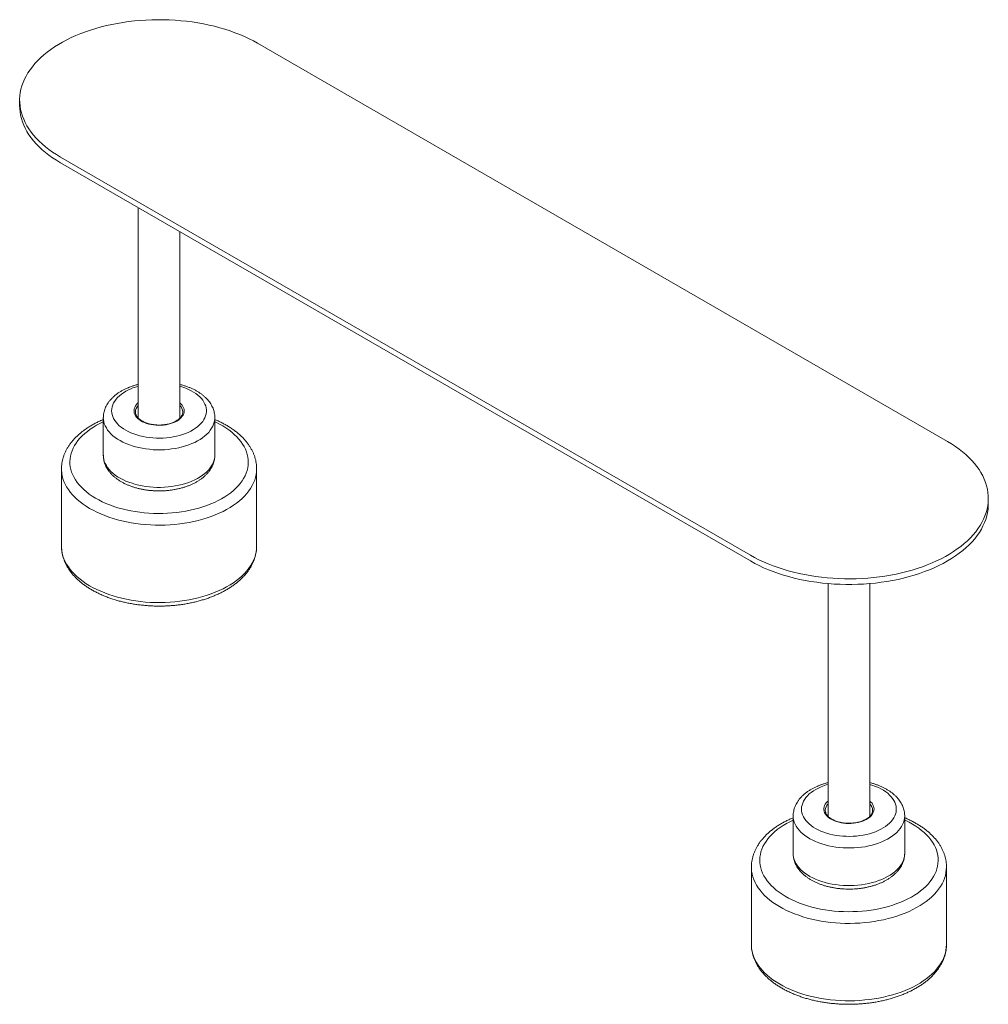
# Model space of a CAD drawing. Header units: millimetres. Extents: x 212 to 4870, y -1159 to 1622.
# Tile 10 of 21: x 2902 to 3013, y 548 to 661. Entities that reach past the tile are written whole.
import ezdxf

# ---------------------------------------------------------------- set-up
doc = ezdxf.new("R2010")
doc.units = ezdxf.units.MM
doc.layers.get('0').update_dxf_attribs({"lineweight": 9})

msp = doc.modelspace()

# ---------------------------------------------------------------- linework, layer by layer
at = {"color": 7, "linetype": 'Continuous', "lineweight": 9}
for p, q in [((3008.34, 612.75), (2929.15, 658.47)), ((2901.83, 651.94), (2901.83, 651.29)), ((2906.52, 645.41), (2985.72, 599.69)), ((2985.72, 599.03), (2906.52, 644.75)), ((2915.43, 639.61), (2915.43, 615.45)), ((2920.23, 615.44), (2920.23, 636.84)), ((2915.11, 616.14), (2915.11, 616.12)), ((2920.55, 616.13), (2920.55, 616.14)), ((2911.43, 615.49), (2911.43, 611.18)), ((2924.23, 611.18), (2924.23, 615.49)), ((2906.63, 609.61), (2906.63, 600.72)), ((2929.03, 609.62), (2929.03, 609.61)), ((2929.03, 600.72), (2929.03, 609.61)), ((3013.03, 605.57), (3013.03, 606.22)), ((2994.63, 596.43), (2994.63, 569.73)), ((2999.43, 569.73), (2999.43, 596.43)), ((2990.63, 569.77), (2990.63, 565.46)), ((2994.31, 570.42), (2994.31, 570.4)), ((2999.75, 570.41), (2999.75, 570.42)), ((3003.43, 565.46), (3003.43, 569.77)), ((2985.83, 563.89), (2985.83, 555.01)), ((3008.23, 563.9), (3008.23, 563.89)), ((3008.23, 555.01), (3008.23, 563.89))]:
    msp.add_line(p, q, dxfattribs=at)
at = {"color": 7, "linetype": 'Continuous', "lineweight": 9, "flags": 128}
for points in [[(2929.15, 658.47), (2928.66, 658.74), (2928.16, 658.99), (2927.64, 659.24), (2927.1, 659.47), (2926.55, 659.68), (2925.98, 659.89), (2925.39, 660.08), (2924.8, 660.25), (2924.19, 660.42), (2923.57, 660.56), (2922.94, 660.69), (2922.3, 660.81), (2921.65, 660.91), (2921, 660.99), (2920.34, 661.06), (2919.67, 661.11), (2919.01, 661.15), (2918.34, 661.17), (2917.67, 661.17), (2917, 661.16), (2916.33, 661.13), (2915.66, 661.09), (2915, 661.03), (2914.34, 660.95), (2913.69, 660.86), (2913.05, 660.75), (2912.41, 660.63), (2911.79, 660.49), (2911.17, 660.34), (2910.57, 660.17), (2909.98, 659.99), (2909.4, 659.79), (2908.84, 659.58), (2908.29, 659.35), (2907.76, 659.12), (2907.25, 658.87), (2906.76, 658.6), (2906.29, 658.33), (2905.83, 658.05), (2905.4, 657.75), (2904.99, 657.45), (2904.6, 657.13), (2904.24, 656.81), (2903.89, 656.47), (2903.58, 656.13), (2903.29, 655.78), (2903.02, 655.43), (2902.78, 655.07), (2902.57, 654.7), (2902.38, 654.33), (2902.22, 653.95), (2902.09, 653.57), (2901.98, 653.19), (2901.9, 652.81), (2901.86, 652.42), (2901.83, 652.04), (2901.84, 651.65), (2901.88, 651.26), (2901.94, 650.88), (2902.03, 650.49), (2902.15, 650.11), (2902.3, 649.74), (2902.47, 649.36), (2902.67, 648.99), (2902.9, 648.63), (2903.15, 648.27), (2903.43, 647.92), (2903.73, 647.57), (2904.06, 647.24), (2904.42, 646.91), (2904.79, 646.59), (2905.19, 646.28), (2905.61, 645.98), (2906.06, 645.69), (2906.52, 645.41)], [(2906.52, 644.75), (2906.06, 645.03), (2905.61, 645.32), (2905.19, 645.62), (2904.79, 645.93), (2904.42, 646.25), (2904.06, 646.58), (2903.73, 646.92), (2903.43, 647.27), (2903.15, 647.62), (2902.9, 647.97), (2902.67, 648.34), (2902.47, 648.71), (2902.3, 649.08), (2902.15, 649.46), (2902.03, 649.84), (2901.94, 650.22), (2901.88, 650.61), (2901.84, 650.99), (2901.83, 651.29)], [(2985.72, 599.69), (2986.2, 599.42), (2986.7, 599.16), (2987.22, 598.92), (2987.76, 598.69), (2988.32, 598.47), (2988.89, 598.27), (2989.47, 598.08), (2990.07, 597.9), (2990.68, 597.74), (2991.3, 597.6), (2991.93, 597.47), (2992.57, 597.35), (2993.21, 597.25), (2993.87, 597.17), (2994.53, 597.1), (2995.19, 597.04), (2995.86, 597.01), (2996.53, 596.99), (2997.2, 596.98), (2997.87, 597), (2998.54, 597.02), (2999.2, 597.07), (2999.86, 597.13), (3000.52, 597.21), (3001.17, 597.3), (3001.81, 597.41), (3002.45, 597.53), (3003.08, 597.67), (3003.69, 597.82), (3004.29, 597.99), (3004.88, 598.17), (3005.46, 598.37), (3006.02, 598.58), (3006.57, 598.8), (3007.1, 599.04), (3007.61, 599.29), (3008.1, 599.55), (3008.58, 599.83), (3009.03, 600.11), (3009.46, 600.41), (3009.87, 600.71), (3010.26, 601.03), (3010.63, 601.35), (3010.97, 601.69), (3011.29, 602.03), (3011.58, 602.37), (3011.84, 602.73), (3012.08, 603.09), (3012.3, 603.46), (3012.48, 603.83), (3012.64, 604.2), (3012.78, 604.58), (3012.88, 604.97), (3012.96, 605.35), (3013.01, 605.74), (3013.03, 606.12), (3013.02, 606.51), (3012.99, 606.9), (3012.92, 607.28), (3012.83, 607.66), (3012.71, 608.05), (3012.57, 608.42), (3012.39, 608.8), (3012.19, 609.17), (3011.97, 609.53), (3011.71, 609.89), (3011.43, 610.24), (3011.13, 610.58), (3010.8, 610.92), (3010.45, 611.25), (3010.07, 611.57), (3009.67, 611.88), (3009.25, 612.18), (3008.81, 612.47), (3008.34, 612.75)], [(3013.03, 605.57), (3013.03, 605.37), (3013, 604.98), (3012.94, 604.59), (3012.85, 604.2), (3012.74, 603.81), (3012.6, 603.43), (3012.42, 603.05), (3012.23, 602.67), (3012, 602.3), (3011.75, 601.94), (3011.47, 601.58), (3011.16, 601.23), (3010.83, 600.89), (3010.47, 600.56), (3010.09, 600.23), (3009.69, 599.92), (3009.26, 599.61), (3008.81, 599.32), (3008.34, 599.03)], [(3008.34, 599.03), (3007.85, 598.76), (3007.34, 598.5), (3006.81, 598.26), (3006.27, 598.03), (3005.71, 597.81), (3005.13, 597.6), (3004.53, 597.41), (3003.93, 597.23), (3003.31, 597.07), (3002.68, 596.92), (3002.04, 596.79), (3001.39, 596.68), (3000.73, 596.58), (3000.07, 596.5), (2999.4, 596.43), (2998.72, 596.38), (2998.05, 596.35), (2997.37, 596.33), (2996.69, 596.33), (2996.01, 596.35), (2995.33, 596.38), (2994.66, 596.43), (2993.99, 596.5), (2993.33, 596.58), (2992.67, 596.68), (2992.02, 596.79), (2991.38, 596.92), (2990.75, 597.07), (2990.13, 597.23), (2989.52, 597.41), (2988.93, 597.6), (2988.35, 597.81), (2987.79, 598.03), (2987.24, 598.26), (2986.72, 598.5), (2986.21, 598.76), (2985.72, 599.03)]]:
    msp.add_lwpolyline(points, dxfattribs=at)
at = {"color": 252, "linetype": 'Continuous', "lineweight": 9, "flags": 128}
for points in [[(2914.63, 618.81), (2914.32, 618.67), (2914.03, 618.52), (2913.76, 618.35), (2913.51, 618.18), (2913.28, 617.99), (2913.08, 617.8), (2912.9, 617.6), (2912.75, 617.39), (2912.62, 617.17), (2912.52, 616.95), (2912.45, 616.73), (2912.41, 616.51), (2912.39, 616.28), (2912.41, 616.05), (2912.45, 615.83), (2912.52, 615.6), (2912.62, 615.39), (2912.74, 615.17), (2912.89, 614.96), (2913.07, 614.76), (2913.27, 614.56), (2913.49, 614.38), (2913.74, 614.2), (2914.01, 614.04), (2914.3, 613.88), (2914.61, 613.74), (2914.93, 613.61), (2915.27, 613.5), (2915.63, 613.4), (2915.99, 613.32), (2916.36, 613.25), (2916.75, 613.19), (2917.13, 613.16), (2917.53, 613.14), (2917.92, 613.13), (2918.31, 613.14), (2918.7, 613.17), (2919.09, 613.22), (2919.46, 613.28), (2919.83, 613.35), (2920.19, 613.44), (2920.54, 613.55), (2920.87, 613.67), (2921.19, 613.8), (2921.49, 613.95), (2921.77, 614.11), (2922.03, 614.28), (2922.27, 614.46), (2922.49, 614.65), (2922.68, 614.84), (2922.84, 615.05), (2922.98, 615.26), (2923.1, 615.48), (2923.18, 615.7), (2923.24, 615.92), (2923.27, 616.15), (2923.27, 616.38), (2923.24, 616.6), (2923.19, 616.83), (2923.1, 617.05), (2922.99, 617.27), (2922.86, 617.48), (2922.69, 617.69), (2922.5, 617.88), (2922.29, 618.07), (2922.05, 618.25), (2921.79, 618.43), (2921.51, 618.58), (2921.21, 618.73), (2920.9, 618.87), (2920.57, 618.99), (2920.23, 619.09)], [(2920.23, 617.19), (2920.35, 617.08), (2920.48, 616.93), (2920.58, 616.77), (2920.65, 616.61), (2920.7, 616.45), (2920.71, 616.28), (2920.7, 616.12), (2920.66, 615.95), (2920.59, 615.79), (2920.49, 615.64), (2920.37, 615.49), (2920.22, 615.34), (2920.05, 615.21), (2919.86, 615.09), (2919.64, 614.98), (2919.41, 614.88), (2919.16, 614.8), (2918.9, 614.73), (2918.63, 614.67), (2918.35, 614.64), (2918.07, 614.61), (2917.78, 614.61), (2917.49, 614.62), (2917.21, 614.65), (2916.93, 614.69), (2916.66, 614.75), (2916.41, 614.83), (2916.17, 614.92), (2915.94, 615.02), (2915.73, 615.13), (2915.55, 615.26), (2915.39, 615.4), (2915.25, 615.54), (2915.13, 615.69), (2915.05, 615.85), (2914.99, 616.01), (2914.96, 616.18), (2914.96, 616.34), (2914.98, 616.51), (2915.04, 616.67), (2915.12, 616.83), (2915.23, 616.98), (2915.37, 617.13), (2915.43, 617.19)], [(2911.43, 615.01), (2911.05, 614.82), (2910.66, 614.61), (2910.29, 614.39), (2909.94, 614.16), (2909.61, 613.91), (2909.3, 613.66), (2909.01, 613.4), (2908.75, 613.13), (2908.52, 612.85), (2908.31, 612.56), (2908.13, 612.27), (2907.97, 611.98), (2907.84, 611.68), (2907.74, 611.37), (2907.66, 611.07), (2907.61, 610.76), (2907.59, 610.45), (2907.6, 610.14), (2907.64, 609.83), (2907.71, 609.52), (2907.8, 609.22), (2907.92, 608.92), (2908.07, 608.62), (2908.24, 608.33), (2908.44, 608.04), (2908.67, 607.76), (2908.92, 607.49), (2909.19, 607.22), (2909.49, 606.96), (2909.81, 606.72), (2910.16, 606.48), (2910.52, 606.25), (2910.91, 606.04), (2911.31, 605.83), (2911.74, 605.64), (2912.18, 605.47), (2912.63, 605.3), (2913.1, 605.15), (2913.58, 605.02), (2914.07, 604.89), (2914.58, 604.79), (2915.09, 604.7), (2915.61, 604.62), (2916.14, 604.56), (2916.67, 604.52), (2917.2, 604.49), (2917.74, 604.48), (2918.27, 604.49), (2918.81, 604.51), (2919.34, 604.55), (2919.87, 604.6), (2920.39, 604.67), (2920.91, 604.75), (2921.41, 604.85), (2921.91, 604.97), (2922.4, 605.1), (2922.87, 605.25), (2923.33, 605.4), (2923.77, 605.58), (2924.2, 605.76), (2924.61, 605.96), (2925.01, 606.17), (2925.38, 606.4), (2925.73, 606.63), (2926.06, 606.87), (2926.37, 607.13), (2926.65, 607.39), (2926.91, 607.66), (2927.15, 607.94), (2927.36, 608.22), (2927.54, 608.51), (2927.7, 608.81), (2927.83, 609.11), (2927.93, 609.41), (2928.01, 609.72), (2928.05, 610.03), (2928.07, 610.34), (2928.06, 610.65), (2928.03, 610.95), (2927.96, 611.26), (2927.87, 611.57), (2927.75, 611.87), (2927.6, 612.17), (2927.43, 612.46), (2927.23, 612.75), (2927, 613.03), (2926.75, 613.3), (2926.47, 613.57), (2926.17, 613.82), (2925.85, 614.07), (2925.51, 614.31), (2925.14, 614.53), (2924.76, 614.75), (2924.35, 614.95), (2924.23, 615.01)], [(2924.23, 615.48), (2924.23, 615.47), (2924.22, 615.22), (2924.17, 614.97), (2924.1, 614.73), (2924, 614.49), (2923.87, 614.26), (2923.71, 614.03), (2923.53, 613.8), (2923.32, 613.59), (2923.09, 613.38), (2922.83, 613.18), (2922.56, 612.99), (2922.26, 612.82), (2921.94, 612.65), (2921.6, 612.5), (2921.25, 612.36), (2920.88, 612.24), (2920.49, 612.13), (2920.1, 612.03), (2919.7, 611.95), (2919.28, 611.89), (2918.86, 611.84), (2918.44, 611.81), (2918.01, 611.79), (2917.58, 611.8), (2917.16, 611.81), (2916.73, 611.85), (2916.31, 611.9), (2915.9, 611.97), (2915.5, 612.05), (2915.11, 612.15), (2914.73, 612.26), (2914.36, 612.39), (2914.01, 612.53), (2913.67, 612.68), (2913.36, 612.85), (2913.06, 613.03), (2912.79, 613.21), (2912.54, 613.41), (2912.31, 613.62), (2912.11, 613.84), (2911.93, 614.06), (2911.78, 614.3), (2911.65, 614.53), (2911.55, 614.77), (2911.49, 615.02), (2911.45, 615.26), (2911.43, 615.49)], [(2911.43, 611.18), (2911.45, 610.95), (2911.49, 610.71), (2911.55, 610.46), (2911.65, 610.22), (2911.78, 609.98), (2911.93, 609.75), (2912.11, 609.53), (2912.31, 609.31), (2912.54, 609.1), (2912.79, 608.9), (2913.06, 608.71), (2913.36, 608.54), (2913.67, 608.37), (2914.01, 608.21), (2914.36, 608.07), (2914.73, 607.95), (2915.11, 607.83), (2915.5, 607.74), (2915.9, 607.65), (2916.31, 607.59), (2916.73, 607.54), (2917.16, 607.5), (2917.58, 607.48), (2918.01, 607.48), (2918.44, 607.5), (2918.86, 607.53), (2919.28, 607.58), (2919.7, 607.64), (2920.1, 607.72), (2920.49, 607.82), (2920.88, 607.93), (2921.25, 608.05), (2921.6, 608.19), (2921.94, 608.34), (2922.26, 608.51), (2922.56, 608.68), (2922.83, 608.87), (2923.09, 609.07), (2923.32, 609.28), (2923.53, 609.49), (2923.71, 609.71), (2923.87, 609.94), (2924, 610.18), (2924.1, 610.42), (2924.17, 610.66), (2924.22, 610.91), (2924.23, 611.16), (2924.23, 611.18)], [(2929.03, 609.61), (2929.03, 609.6), (2929.02, 609.28), (2928.98, 608.95), (2928.9, 608.63), (2928.81, 608.31), (2928.68, 607.99), (2928.52, 607.68), (2928.34, 607.37), (2928.14, 607.07), (2927.9, 606.78), (2927.64, 606.49), (2927.36, 606.21), (2927.05, 605.94), (2926.72, 605.67), (2926.36, 605.42), (2925.99, 605.18), (2925.59, 604.95), (2925.18, 604.73), (2924.74, 604.52), (2924.29, 604.33), (2923.82, 604.15), (2923.34, 603.98), (2922.84, 603.83), (2922.33, 603.69), (2921.81, 603.57), (2921.28, 603.46), (2920.74, 603.37), (2920.2, 603.29), (2919.64, 603.23), (2919.09, 603.18), (2918.52, 603.16), (2917.96, 603.14), (2917.4, 603.15), (2916.84, 603.17), (2916.28, 603.21), (2915.72, 603.26), (2915.17, 603.33), (2914.63, 603.41), (2914.09, 603.51), (2913.57, 603.63), (2913.05, 603.76), (2912.55, 603.91), (2912.06, 604.07), (2911.59, 604.24), (2911.13, 604.43), (2910.68, 604.63), (2910.26, 604.85), (2909.86, 605.07), (2909.47, 605.31), (2909.11, 605.56), (2908.77, 605.81), (2908.45, 606.08), (2908.15, 606.36), (2907.88, 606.64), (2907.64, 606.94), (2907.42, 607.24), (2907.22, 607.54), (2907.06, 607.85), (2906.92, 608.17), (2906.8, 608.48), (2906.72, 608.81), (2906.66, 609.13), (2906.64, 609.45), (2906.63, 609.61)], [(2906.63, 600.72), (2906.64, 600.57), (2906.66, 600.25), (2906.72, 599.92), (2906.8, 599.6), (2906.92, 599.28), (2907.06, 598.97), (2907.22, 598.66), (2907.42, 598.35), (2907.64, 598.05), (2907.88, 597.76), (2908.15, 597.48), (2908.45, 597.2), (2908.77, 596.93), (2909.11, 596.67), (2909.47, 596.42), (2909.86, 596.19), (2910.26, 595.96), (2910.68, 595.75), (2911.13, 595.55), (2911.59, 595.36), (2912.06, 595.18), (2912.55, 595.02), (2913.05, 594.88), (2913.57, 594.75), (2914.09, 594.63), (2914.63, 594.53), (2915.17, 594.44), (2915.72, 594.38), (2916.28, 594.32), (2916.84, 594.28), (2917.4, 594.26), (2917.96, 594.26), (2918.52, 594.27), (2919.09, 594.3), (2919.64, 594.34), (2920.2, 594.4), (2920.74, 594.48), (2921.28, 594.57), (2921.81, 594.68), (2922.33, 594.8), (2922.84, 594.94), (2923.34, 595.09), (2923.82, 595.26), (2924.29, 595.44), (2924.74, 595.64), (2925.18, 595.84), (2925.59, 596.06), (2925.99, 596.29), (2926.36, 596.54), (2926.72, 596.79), (2927.05, 597.05), (2927.36, 597.32), (2927.64, 597.6), (2927.9, 597.89), (2928.14, 598.19), (2928.34, 598.49), (2928.52, 598.8), (2928.68, 599.11), (2928.81, 599.43), (2928.9, 599.75), (2928.98, 600.07), (2929.02, 600.39), (2929.03, 600.72), (2929.03, 600.72)], [(2993.83, 573.09), (2993.52, 572.95), (2993.23, 572.8), (2992.96, 572.64), (2992.71, 572.46), (2992.48, 572.28), (2992.28, 572.08), (2992.1, 571.88), (2991.95, 571.67), (2991.82, 571.46), (2991.72, 571.24), (2991.65, 571.01), (2991.6, 570.79), (2991.59, 570.56), (2991.6, 570.33), (2991.64, 570.11), (2991.71, 569.89), (2991.81, 569.67), (2991.94, 569.45), (2992.09, 569.24), (2992.26, 569.04), (2992.46, 568.84), (2992.69, 568.66), (2992.94, 568.48), (2993.21, 568.32), (2993.5, 568.16), (2993.8, 568.02), (2994.13, 567.9), (2994.47, 567.78), (2994.82, 567.68), (2995.19, 567.6), (2995.56, 567.53), (2995.94, 567.48), (2996.33, 567.44), (2996.72, 567.42), (2997.11, 567.41), (2997.51, 567.42), (2997.9, 567.45), (2998.28, 567.5), (2998.66, 567.56), (2999.03, 567.63), (2999.39, 567.72), (2999.74, 567.83), (3000.07, 567.95), (3000.39, 568.08), (3000.69, 568.23), (3000.97, 568.39), (3001.23, 568.56), (3001.47, 568.74), (3001.68, 568.93), (3001.87, 569.12), (3002.04, 569.33), (3002.18, 569.54), (3002.29, 569.76), (3002.38, 569.98), (3002.44, 570.21), (3002.47, 570.43), (3002.47, 570.66), (3002.44, 570.88), (3002.38, 571.11), (3002.3, 571.33), (3002.19, 571.55), (3002.05, 571.76), (3001.89, 571.97), (3001.7, 572.16), (3001.48, 572.36), (3001.25, 572.54), (3000.99, 572.71), (3000.71, 572.87), (3000.41, 573.01), (3000.09, 573.15), (2999.76, 573.27), (2999.43, 573.37)], [(2999.43, 571.47), (2999.55, 571.36), (2999.68, 571.21), (2999.78, 571.05), (2999.85, 570.89), (2999.89, 570.73), (2999.91, 570.56), (2999.9, 570.4), (2999.86, 570.23), (2999.79, 570.07), (2999.69, 569.92), (2999.57, 569.77), (2999.42, 569.62), (2999.25, 569.49), (2999.05, 569.37), (2998.84, 569.26), (2998.61, 569.16), (2998.36, 569.08), (2998.1, 569.01), (2997.83, 568.96), (2997.55, 568.92), (2997.26, 568.9), (2996.98, 568.89), (2996.69, 568.9), (2996.41, 568.93), (2996.13, 568.97), (2995.86, 569.03), (2995.6, 569.11), (2995.36, 569.2), (2995.14, 569.3), (2994.93, 569.41), (2994.74, 569.54), (2994.58, 569.68), (2994.44, 569.82), (2994.33, 569.98), (2994.24, 570.13), (2994.18, 570.3), (2994.15, 570.46), (2994.15, 570.63), (2994.18, 570.79), (2994.23, 570.95), (2994.32, 571.11), (2994.43, 571.27), (2994.56, 571.41), (2994.63, 571.47)], [(3003.43, 569.76), (3003.43, 569.75), (3003.41, 569.5), (3003.37, 569.26), (3003.29, 569.01), (3003.19, 568.77), (3003.06, 568.54), (3002.91, 568.31), (3002.73, 568.08), (3002.52, 567.87), (3002.29, 567.66), (3002.03, 567.46), (3001.75, 567.28), (3001.45, 567.1), (3001.13, 566.93), (3000.8, 566.78), (3000.44, 566.64), (3000.07, 566.52), (2999.69, 566.41), (2999.3, 566.31), (2998.89, 566.23), (2998.48, 566.17), (2998.06, 566.12), (2997.63, 566.09), (2997.21, 566.08), (2996.78, 566.08), (2996.35, 566.1), (2995.93, 566.13), (2995.51, 566.18), (2995.1, 566.25), (2994.7, 566.33), (2994.3, 566.43), (2993.92, 566.54), (2993.56, 566.67), (2993.2, 566.81), (2992.87, 566.96), (2992.55, 567.13), (2992.26, 567.31), (2991.98, 567.5), (2991.73, 567.7), (2991.5, 567.9), (2991.3, 568.12), (2991.12, 568.35), (2990.97, 568.58), (2990.85, 568.81), (2990.75, 569.05), (2990.68, 569.3), (2990.64, 569.54), (2990.63, 569.77)], [(2990.63, 569.29), (2990.25, 569.1), (2989.86, 568.89), (2989.49, 568.67), (2989.13, 568.44), (2988.8, 568.19), (2988.5, 567.94), (2988.21, 567.68), (2987.95, 567.41), (2987.72, 567.13), (2987.51, 566.84), (2987.32, 566.55), (2987.16, 566.26), (2987.03, 565.96), (2986.93, 565.65), (2986.86, 565.35), (2986.81, 565.04), (2986.79, 564.73), (2986.8, 564.42), (2986.84, 564.11), (2986.9, 563.8), (2986.99, 563.5), (2987.11, 563.2), (2987.26, 562.9), (2987.44, 562.61), (2987.64, 562.32), (2987.86, 562.04), (2988.11, 561.77), (2988.39, 561.5), (2988.69, 561.24), (2989.01, 561), (2989.36, 560.76), (2989.72, 560.53), (2990.11, 560.32), (2990.51, 560.12), (2990.93, 559.92), (2991.37, 559.75), (2991.83, 559.58), (2992.29, 559.43), (2992.78, 559.3), (2993.27, 559.18), (2993.77, 559.07), (2994.29, 558.98), (2994.81, 558.9), (2995.33, 558.84), (2995.86, 558.8), (2996.4, 558.77), (2996.93, 558.76), (2997.47, 558.77), (2998, 558.79), (2998.54, 558.83), (2999.06, 558.88), (2999.59, 558.95), (3000.1, 559.03), (3000.61, 559.14), (3001.11, 559.25), (3001.59, 559.38), (3002.07, 559.53), (3002.52, 559.69), (3002.97, 559.86), (3003.4, 560.04), (3003.81, 560.24), (3004.2, 560.45), (3004.57, 560.68), (3004.93, 560.91), (3005.26, 561.15), (3005.56, 561.41), (3005.85, 561.67), (3006.11, 561.94), (3006.34, 562.22), (3006.55, 562.5), (3006.74, 562.79), (3006.9, 563.09), (3007.03, 563.39), (3007.13, 563.69), (3007.2, 564), (3007.25, 564.31), (3007.27, 564.62), (3007.26, 564.93), (3007.22, 565.24), (3007.16, 565.54), (3007.07, 565.85), (3006.95, 566.15), (3006.8, 566.45), (3006.62, 566.74), (3006.42, 567.03), (3006.2, 567.31), (3005.95, 567.58), (3005.67, 567.85), (3005.37, 568.1), (3005.05, 568.35), (3004.7, 568.59), (3004.34, 568.81), (3003.95, 569.03), (3003.55, 569.23), (3003.43, 569.29)], [(2990.63, 565.46), (2990.64, 565.23), (2990.68, 564.99), (2990.75, 564.74), (2990.85, 564.5), (2990.97, 564.27), (2991.12, 564.03), (2991.3, 563.81), (2991.5, 563.59), (2991.73, 563.38), (2991.98, 563.18), (2992.26, 563), (2992.55, 562.82), (2992.87, 562.65), (2993.2, 562.5), (2993.56, 562.35), (2993.92, 562.23), (2994.3, 562.12), (2994.7, 562.02), (2995.1, 561.94), (2995.51, 561.87), (2995.93, 561.82), (2996.35, 561.78), (2996.78, 561.77), (2997.21, 561.76), (2997.63, 561.78), (2998.06, 561.81), (2998.48, 561.86), (2998.89, 561.92), (2999.3, 562), (2999.69, 562.1), (3000.07, 562.21), (3000.44, 562.33), (3000.8, 562.47), (3001.13, 562.62), (3001.45, 562.79), (3001.75, 562.96), (3002.03, 563.15), (3002.29, 563.35), (3002.52, 563.56), (3002.73, 563.77), (3002.91, 564), (3003.06, 564.23), (3003.19, 564.46), (3003.29, 564.7), (3003.37, 564.94), (3003.41, 565.19), (3003.43, 565.44), (3003.43, 565.46)], [(3008.23, 563.89), (3008.23, 563.88), (3008.21, 563.56), (3008.17, 563.23), (3008.1, 562.91), (3008, 562.59), (3007.87, 562.27), (3007.72, 561.96), (3007.54, 561.65), (3007.33, 561.35), (3007.1, 561.06), (3006.84, 560.77), (3006.55, 560.49), (3006.25, 560.22), (3005.91, 559.95), (3005.56, 559.7), (3005.19, 559.46), (3004.79, 559.23), (3004.37, 559.01), (3003.94, 558.8), (3003.49, 558.61), (3003.02, 558.43), (3002.54, 558.26), (3002.04, 558.11), (3001.53, 557.97), (3001.01, 557.85), (3000.48, 557.74), (2999.94, 557.65), (2999.39, 557.57), (2998.84, 557.51), (2998.28, 557.46), (2997.72, 557.44), (2997.16, 557.42), (2996.59, 557.43), (2996.03, 557.45), (2995.47, 557.49), (2994.92, 557.54), (2994.37, 557.61), (2993.83, 557.69), (2993.29, 557.8), (2992.76, 557.91), (2992.25, 558.04), (2991.75, 558.19), (2991.26, 558.35), (2990.78, 558.52), (2990.32, 558.71), (2989.88, 558.91), (2989.46, 559.13), (2989.05, 559.35), (2988.67, 559.59), (2988.3, 559.84), (2987.96, 560.1), (2987.64, 560.36), (2987.35, 560.64), (2987.08, 560.93), (2986.83, 561.22), (2986.61, 561.52), (2986.42, 561.82), (2986.25, 562.13), (2986.11, 562.45), (2986, 562.77), (2985.92, 563.09), (2985.86, 563.41), (2985.83, 563.73), (2985.83, 563.89)], [(2985.83, 555.01), (2985.83, 554.85), (2985.86, 554.53), (2985.92, 554.2), (2986, 553.88), (2986.11, 553.56), (2986.25, 553.25), (2986.42, 552.94), (2986.61, 552.63), (2986.83, 552.33), (2987.08, 552.04), (2987.35, 551.76), (2987.64, 551.48), (2987.96, 551.21), (2988.3, 550.95), (2988.67, 550.71), (2989.05, 550.47), (2989.46, 550.24), (2989.88, 550.03), (2990.32, 549.83), (2990.78, 549.64), (2991.26, 549.47), (2991.75, 549.3), (2992.25, 549.16), (2992.76, 549.03), (2993.29, 548.91), (2993.83, 548.81), (2994.37, 548.73), (2994.92, 548.66), (2995.47, 548.6), (2996.03, 548.57), (2996.59, 548.55), (2997.16, 548.54), (2997.72, 548.55), (2998.28, 548.58), (2998.84, 548.63), (2999.39, 548.69), (2999.94, 548.76), (3000.48, 548.85), (3001.01, 548.96), (3001.53, 549.09), (3002.04, 549.22), (3002.54, 549.38), (3003.02, 549.54), (3003.49, 549.72), (3003.94, 549.92), (3004.37, 550.12), (3004.79, 550.34), (3005.19, 550.57), (3005.56, 550.82), (3005.91, 551.07), (3006.25, 551.33), (3006.55, 551.6), (3006.84, 551.88), (3007.1, 552.17), (3007.33, 552.47), (3007.54, 552.77), (3007.72, 553.08), (3007.87, 553.39), (3008, 553.71), (3008.1, 554.03), (3008.17, 554.35), (3008.21, 554.67), (3008.23, 555), (3008.23, 555.01)]]:
    msp.add_lwpolyline(points, dxfattribs=at)
at = {"color": 252, "linetype": 'Continuous', "lineweight": 9}
for centre, radius, start, end in [((2917.35, 612.29), 7.07, 105.7688, 112.6568), ((2916.21, 616.11), 1.09, 134.9505, 178.2185), ((2919.45, 616.1), 1.1, 1.9693, 44.8616), ((2996.55, 566.57), 7.07, 105.7688, 112.6568), ((2995.4, 570.39), 1.09, 134.9505, 178.2185), ((2998.65, 570.38), 1.1, 1.9693, 44.8616)]:
    msp.add_arc(centre, radius, start, end, dxfattribs=at)
at = {"color": 7, "linetype": 'Continuous', "lineweight": 9}
for points, knots in [([(2914.26, 618.91), (2914.2, 618.89), (2914.03, 618.81), (2913.75, 618.68), (2913.44, 618.51), (2913.15, 618.32), (2912.87, 618.12), (2912.62, 617.91), (2912.39, 617.68), (2912.18, 617.45), (2911.99, 617.21), (2911.83, 616.95), (2911.7, 616.7), (2911.59, 616.43), (2911.51, 616.17), (2911.46, 615.9), (2911.43, 615.67), (2911.44, 615.53), (2911.44, 615.49)], [0, 0, 0, 0, 0.036691, 0.10542, 0.174331, 0.243356, 0.312378, 0.381243, 0.449761, 0.517712, 0.584872, 0.651052, 0.716131, 0.78008, 0.842964, 0.904929, 0.966183, 1, 1, 1, 1]), ([(2915.43, 619.3), (2915.41, 619.29), (2915.27, 619.26), (2915.01, 619.18), (2914.65, 619.07), (2914.41, 618.97), (2914.28, 618.92), (2914.26, 618.91)], [0, 0, 0, 0, 0.045831, 0.350442, 0.655834, 0.945781, 1, 1, 1, 1]), ([(2924.23, 615.48), (2924.23, 615.49), (2924.24, 615.6), (2924.22, 615.79), (2924.18, 616.05), (2924.12, 616.31), (2924.03, 616.56), (2923.91, 616.81), (2923.77, 617.06), (2923.61, 617.29), (2923.43, 617.53), (2923.22, 617.75), (2922.98, 617.96), (2922.73, 618.17), (2922.46, 618.36), (2922.16, 618.54), (2921.85, 618.71), (2921.53, 618.86), (2921.19, 619), (2920.83, 619.13), (2920.51, 619.23), (2920.31, 619.28), (2920.23, 619.3)], [0, 0, 0, 0, 0.0076938, 0.0571952, 0.1066409, 0.1562269, 0.2061656, 0.2566456, 0.3078193, 0.3597897, 0.4125989, 0.4662232, 0.5205772, 0.575529, 0.6309233, 0.6866052, 0.7424394, 0.798308, 0.8541294, 0.9098644, 0.9654938, 1, 1, 1, 1]), ([(2920.55, 616.13), (2920.55, 616.12), (2920.55, 616.06), (2920.54, 615.95), (2920.49, 615.81), (2920.42, 615.68), (2920.33, 615.54), (2920.21, 615.41), (2920.07, 615.29), (2919.91, 615.18), (2919.74, 615.07), (2919.54, 614.97), (2919.33, 614.89), (2919.11, 614.81), (2918.87, 614.75), (2918.62, 614.7), (2918.37, 614.67), (2918.11, 614.64), (2917.85, 614.64), (2917.58, 614.64), (2917.32, 614.66), (2917.07, 614.7), (2916.82, 614.75), (2916.58, 614.81), (2916.35, 614.88), (2916.14, 614.97), (2915.95, 615.06), (2915.77, 615.17), (2915.61, 615.28), (2915.47, 615.4), (2915.35, 615.53), (2915.26, 615.66), (2915.19, 615.79), (2915.14, 615.93), (2915.12, 616.04), (2915.12, 616.1), (2915.12, 616.12)], [0, 0, 0, 0, 0.008172, 0.040626, 0.072884, 0.104568, 0.135663, 0.16633, 0.196742, 0.22703, 0.257278, 0.287523, 0.317792, 0.348098, 0.378443, 0.408825, 0.439237, 0.469671, 0.50012, 0.530573, 0.561021, 0.591454, 0.621861, 0.652234, 0.682564, 0.712846, 0.743074, 0.773252, 0.80339, 0.833517, 0.863669, 0.893929, 0.924424, 0.955324, 0.986797, 1, 1, 1, 1]), ([(2911.43, 615.27), (2911.37, 615.24), (2911.16, 615.16), (2910.82, 615), (2910.4, 614.79), (2910.01, 614.56), (2909.63, 614.33), (2909.27, 614.08), (2908.93, 613.82), (2908.61, 613.55), (2908.31, 613.27), (2908.03, 612.98), (2907.78, 612.68), (2907.55, 612.37), (2907.34, 612.06), (2907.16, 611.74), (2907.01, 611.42), (2906.88, 611.09), (2906.78, 610.76), (2906.71, 610.43), (2906.66, 610.09), (2906.63, 609.82), (2906.64, 609.66), (2906.64, 609.61)], [0, 0, 0, 0, 0.021959, 0.073367, 0.124831, 0.176345, 0.227895, 0.279461, 0.331007, 0.382495, 0.433876, 0.485095, 0.536087, 0.586789, 0.637139, 0.687084, 0.736592, 0.785649, 0.834269, 0.882492, 0.930381, 0.978018, 1, 1, 1, 1]), ([(2929.03, 609.62), (2929.03, 609.73), (2929.03, 609.94), (2928.99, 610.27), (2928.93, 610.6), (2928.84, 610.93), (2928.73, 611.25), (2928.59, 611.57), (2928.43, 611.88), (2928.24, 612.19), (2928.03, 612.5), (2927.8, 612.8), (2927.54, 613.09), (2927.26, 613.37), (2926.95, 613.64), (2926.63, 613.91), (2926.28, 614.16), (2925.92, 614.4), (2925.54, 614.63), (2925.14, 614.85), (2924.72, 615.06), (2924.42, 615.2), (2924.25, 615.26), (2924.23, 615.27)], [0, 0, 0, 0, 0.045531, 0.09305, 0.140634, 0.188385, 0.236393, 0.284732, 0.333456, 0.382596, 0.432161, 0.482134, 0.532482, 0.583156, 0.634098, 0.68525, 0.736553, 0.787959, 0.839422, 0.890909, 0.942385, 0.993835, 1, 1, 1, 1]), ([(2911.44, 611.18), (2911.44, 611.14), (2911.43, 611.01), (2911.46, 610.79), (2911.5, 610.53), (2911.58, 610.27), (2911.68, 610.02), (2911.8, 609.77), (2911.94, 609.53), (2912.11, 609.29), (2912.31, 609.06), (2912.52, 608.84), (2912.76, 608.63), (2913.02, 608.43), (2913.31, 608.24), (2913.6, 608.07), (2913.92, 607.9), (2914.25, 607.75), (2914.6, 607.62), (2914.95, 607.5), (2915.32, 607.39), (2915.7, 607.3), (2916.08, 607.22), (2916.47, 607.16), (2916.87, 607.12), (2917.27, 607.09), (2917.67, 607.07), (2918.07, 607.08), (2918.47, 607.09), (2918.87, 607.13), (2919.27, 607.17), (2919.66, 607.24), (2920.04, 607.32), (2920.42, 607.41), (2920.78, 607.52), (2921.14, 607.64), (2921.48, 607.78), (2921.81, 607.93), (2922.12, 608.1), (2922.42, 608.28), (2922.71, 608.48), (2922.97, 608.68), (2923.21, 608.91), (2923.42, 609.14), (2923.62, 609.38), (2923.79, 609.63), (2923.93, 609.88), (2924.04, 610.14), (2924.13, 610.41), (2924.19, 610.68), (2924.23, 610.93), (2924.23, 611.1), (2924.23, 611.18)], [0, 0, 0, 0, 0.008547, 0.027054, 0.045558, 0.064141, 0.082881, 0.101844, 0.121081, 0.140624, 0.160481, 0.180634, 0.201046, 0.221663, 0.242426, 0.263278, 0.284173, 0.305068, 0.32594, 0.346776, 0.367571, 0.388326, 0.409043, 0.429726, 0.450383, 0.47102, 0.491645, 0.512267, 0.532892, 0.553527, 0.574181, 0.594861, 0.615575, 0.636331, 0.657137, 0.677998, 0.698917, 0.719895, 0.740926, 0.761999, 0.783085, 0.804139, 0.825108, 0.845926, 0.866525, 0.886842, 0.906831, 0.926475, 0.945785, 0.964796, 0.983568, 1, 1, 1, 1]), ([(2906.64, 600.72), (2906.64, 600.66), (2906.64, 600.49), (2906.66, 600.21), (2906.71, 599.88), (2906.79, 599.55), (2906.89, 599.23), (2907.02, 598.91), (2907.17, 598.59), (2907.34, 598.28), (2907.54, 597.97), (2907.76, 597.67), (2908.01, 597.38), (2908.28, 597.09), (2908.58, 596.81), (2908.89, 596.54), (2909.23, 596.28), (2909.58, 596.04), (2909.96, 595.8), (2910.35, 595.58), (2910.76, 595.37), (2911.18, 595.17), (2911.62, 594.98), (2912.08, 594.81), (2912.54, 594.65), (2913.02, 594.5), (2913.51, 594.37), (2914, 594.26), (2914.51, 594.15), (2915.02, 594.07), (2915.54, 593.99), (2916.06, 593.94), (2916.59, 593.89), (2917.12, 593.86), (2917.65, 593.85), (2918.18, 593.85), (2918.71, 593.87), (2919.24, 593.9), (2919.77, 593.95), (2920.29, 594.01), (2920.81, 594.09), (2921.32, 594.18), (2921.82, 594.29), (2922.31, 594.41), (2922.8, 594.55), (2923.27, 594.7), (2923.73, 594.86), (2924.18, 595.04), (2924.62, 595.23), (2925.04, 595.43), (2925.44, 595.65), (2925.83, 595.88), (2926.2, 596.12), (2926.55, 596.37), (2926.89, 596.63), (2927.2, 596.91), (2927.49, 597.19), (2927.75, 597.49), (2927.99, 597.79), (2928.21, 598.1), (2928.41, 598.41), (2928.57, 598.74), (2928.72, 599.06), (2928.83, 599.39), (2928.92, 599.72), (2928.99, 600.06), (2929.02, 600.39), (2929.04, 600.61), (2929.03, 600.72), (2929.03, 600.73)], [0, 0, 0, 0, 0.0075905, 0.0219469, 0.0363089, 0.050708, 0.0651731, 0.0797288, 0.0943945, 0.1091827, 0.1240988, 0.1391413, 0.1543021, 0.1695684, 0.1849236, 0.20035, 0.21583, 0.2313471, 0.2468874, 0.2624391, 0.2779918, 0.2935383, 0.3090746, 0.3245981, 0.3401072, 0.3556017, 0.3710817, 0.3865479, 0.4020014, 0.4174436, 0.4328761, 0.4483004, 0.4637184, 0.4791319, 0.4945426, 0.5099525, 0.5253632, 0.5407763, 0.5561935, 0.5716167, 0.5870479, 0.6024889, 0.6179414, 0.6334073, 0.6488881, 0.6643852, 0.6798999, 0.6954328, 0.7109842, 0.7265535, 0.7421391, 0.7577381, 0.7733459, 0.7889538, 0.8045508, 0.820124, 0.8356578, 0.851134, 0.8665331, 0.8818355, 0.8970238, 0.9120845, 0.92701, 0.9418, 0.9564623, 0.9710119, 0.9854709, 0.999866, 1, 1, 1, 1]), ([(2993.46, 573.19), (2993.4, 573.17), (2993.22, 573.09), (2992.95, 572.96), (2992.64, 572.79), (2992.35, 572.6), (2992.07, 572.4), (2991.82, 572.19), (2991.58, 571.97), (2991.37, 571.73), (2991.19, 571.49), (2991.03, 571.23), (2990.9, 570.98), (2990.79, 570.71), (2990.71, 570.45), (2990.66, 570.18), (2990.63, 569.95), (2990.63, 569.82), (2990.63, 569.77)], [0, 0, 0, 0, 0.036691, 0.10542, 0.174331, 0.243356, 0.312378, 0.381243, 0.449761, 0.517712, 0.584872, 0.651052, 0.716131, 0.78008, 0.842964, 0.904929, 0.966183, 1, 1, 1, 1]), ([(2994.63, 573.58), (2994.61, 573.58), (2994.47, 573.54), (2994.2, 573.46), (2993.85, 573.35), (2993.6, 573.25), (2993.48, 573.2), (2993.46, 573.19)], [0, 0, 0, 0, 0.045831, 0.350442, 0.655834, 0.945781, 1, 1, 1, 1]), ([(3003.43, 569.76), (3003.43, 569.77), (3003.43, 569.88), (3003.42, 570.07), (3003.38, 570.33), (3003.31, 570.59), (3003.22, 570.84), (3003.11, 571.09), (3002.97, 571.34), (3002.81, 571.58), (3002.62, 571.81), (3002.41, 572.03), (3002.18, 572.24), (3001.93, 572.45), (3001.65, 572.64), (3001.36, 572.82), (3001.05, 572.99), (3000.72, 573.15), (3000.38, 573.29), (3000.03, 573.41), (2999.71, 573.51), (2999.51, 573.56), (2999.43, 573.58)], [0, 0, 0, 0, 0.007694, 0.057195, 0.106641, 0.156227, 0.206166, 0.256646, 0.307819, 0.35979, 0.412599, 0.466223, 0.520577, 0.575529, 0.630923, 0.686605, 0.742439, 0.798308, 0.854129, 0.909864, 0.965494, 1, 1, 1, 1]), ([(2999.75, 570.41), (2999.75, 570.4), (2999.75, 570.34), (2999.73, 570.24), (2999.69, 570.1), (2999.62, 569.96), (2999.52, 569.82), (2999.41, 569.7), (2999.27, 569.57), (2999.11, 569.46), (2998.93, 569.35), (2998.74, 569.26), (2998.53, 569.17), (2998.3, 569.09), (2998.07, 569.03), (2997.82, 568.98), (2997.56, 568.95), (2997.3, 568.93), (2997.04, 568.92), (2996.78, 568.92), (2996.52, 568.94), (2996.26, 568.98), (2996.01, 569.03), (2995.78, 569.09), (2995.55, 569.16), (2995.34, 569.25), (2995.14, 569.34), (2994.96, 569.45), (2994.8, 569.56), (2994.67, 569.68), (2994.55, 569.81), (2994.46, 569.94), (2994.38, 570.07), (2994.34, 570.21), (2994.31, 570.32), (2994.31, 570.38), (2994.31, 570.4)], [0, 0, 0, 0, 0.008172, 0.040626, 0.072884, 0.104568, 0.135663, 0.16633, 0.196742, 0.22703, 0.257278, 0.287523, 0.317792, 0.348098, 0.378443, 0.408825, 0.439237, 0.469671, 0.50012, 0.530573, 0.561021, 0.591454, 0.621861, 0.652234, 0.682564, 0.712846, 0.743074, 0.773252, 0.80339, 0.833517, 0.863669, 0.893929, 0.924424, 0.955324, 0.986797, 1, 1, 1, 1]), ([(2990.63, 569.55), (2990.57, 569.53), (2990.36, 569.44), (2990.01, 569.28), (2989.6, 569.07), (2989.2, 568.84), (2988.82, 568.61), (2988.46, 568.36), (2988.12, 568.1), (2987.8, 567.83), (2987.5, 567.55), (2987.23, 567.26), (2986.97, 566.96), (2986.74, 566.66), (2986.54, 566.34), (2986.36, 566.02), (2986.21, 565.7), (2986.08, 565.37), (2985.98, 565.04), (2985.9, 564.71), (2985.85, 564.37), (2985.83, 564.1), (2985.83, 563.94), (2985.83, 563.89)], [0, 0, 0, 0, 0.021959, 0.073367, 0.124831, 0.176345, 0.227895, 0.279461, 0.331007, 0.382495, 0.433876, 0.485095, 0.536087, 0.586789, 0.637139, 0.687084, 0.736592, 0.785649, 0.834269, 0.882492, 0.930381, 0.978018, 1, 1, 1, 1]), ([(3008.23, 563.9), (3008.23, 564.01), (3008.22, 564.22), (3008.18, 564.55), (3008.12, 564.88), (3008.03, 565.21), (3007.92, 565.53), (3007.78, 565.85), (3007.62, 566.16), (3007.44, 566.47), (3007.23, 566.78), (3006.99, 567.08), (3006.73, 567.37), (3006.45, 567.65), (3006.15, 567.92), (3005.83, 568.19), (3005.48, 568.44), (3005.12, 568.68), (3004.73, 568.91), (3004.33, 569.13), (3003.92, 569.34), (3003.61, 569.48), (3003.45, 569.55), (3003.43, 569.55)], [0, 0, 0, 0, 0.045531, 0.09305, 0.140634, 0.188385, 0.236393, 0.284732, 0.333456, 0.382596, 0.432161, 0.482134, 0.532482, 0.583156, 0.634098, 0.68525, 0.736553, 0.787959, 0.839422, 0.890909, 0.942385, 0.993835, 1, 1, 1, 1]), ([(2990.63, 565.46), (2990.63, 565.42), (2990.63, 565.29), (2990.65, 565.07), (2990.7, 564.81), (2990.77, 564.55), (2990.87, 564.3), (2990.99, 564.05), (2991.14, 563.81), (2991.31, 563.57), (2991.5, 563.35), (2991.72, 563.12), (2991.96, 562.91), (2992.22, 562.71), (2992.5, 562.52), (2992.8, 562.35), (2993.12, 562.18), (2993.45, 562.03), (2993.79, 561.9), (2994.15, 561.78), (2994.52, 561.67), (2994.89, 561.58), (2995.28, 561.51), (2995.67, 561.44), (2996.07, 561.4), (2996.47, 561.37), (2996.87, 561.36), (2997.27, 561.36), (2997.67, 561.37), (2998.07, 561.41), (2998.46, 561.45), (2998.85, 561.52), (2999.24, 561.6), (2999.61, 561.69), (2999.98, 561.8), (3000.33, 561.92), (3000.68, 562.06), (3001.01, 562.21), (3001.32, 562.38), (3001.62, 562.56), (3001.9, 562.76), (3002.16, 562.97), (3002.4, 563.19), (3002.62, 563.42), (3002.81, 563.66), (3002.98, 563.91), (3003.12, 564.16), (3003.24, 564.43), (3003.33, 564.69), (3003.39, 564.96), (3003.42, 565.21), (3003.43, 565.38), (3003.43, 565.46)], [0, 0, 0, 0, 0.0085472, 0.0270535, 0.0455577, 0.0641412, 0.082881, 0.1018438, 0.1210811, 0.1406242, 0.1604809, 0.1806344, 0.2010461, 0.2216628, 0.2424256, 0.2632782, 0.2841734, 0.3050684, 0.3259399, 0.346776, 0.3675715, 0.388326, 0.4090425, 0.4297259, 0.4503826, 0.4710198, 0.4916451, 0.5122666, 0.5328921, 0.5535274, 0.5741808, 0.5948606, 0.6155748, 0.6363313, 0.657137, 0.6779977, 0.6989169, 0.7198948, 0.7409263, 0.7619989, 0.7830851, 0.8041394, 0.8251082, 0.8459264, 0.8665252, 0.8868417, 0.9068312, 0.9264753, 0.9457845, 0.964796, 0.9835677, 1, 1, 1, 1]), ([(2985.83, 555), (2985.83, 554.94), (2985.83, 554.77), (2985.86, 554.49), (2985.91, 554.16), (2985.98, 553.83), (2986.09, 553.51), (2986.21, 553.19), (2986.36, 552.87), (2986.54, 552.56), (2986.74, 552.25), (2986.96, 551.95), (2987.21, 551.66), (2987.48, 551.37), (2987.77, 551.09), (2988.09, 550.82), (2988.42, 550.57), (2988.78, 550.32), (2989.15, 550.08), (2989.55, 549.86), (2989.95, 549.65), (2990.38, 549.45), (2990.82, 549.26), (2991.27, 549.09), (2991.74, 548.93), (2992.22, 548.78), (2992.7, 548.65), (2993.2, 548.54), (2993.71, 548.43), (2994.22, 548.35), (2994.74, 548.27), (2995.26, 548.22), (2995.79, 548.17), (2996.32, 548.15), (2996.85, 548.13), (2997.38, 548.14), (2997.91, 548.15), (2998.44, 548.19), (2998.96, 548.23), (2999.49, 548.3), (3000, 548.37), (3000.51, 548.46), (3001.01, 548.57), (3001.51, 548.69), (3001.99, 548.83), (3002.47, 548.98), (3002.93, 549.14), (3003.38, 549.32), (3003.81, 549.51), (3004.23, 549.71), (3004.64, 549.93), (3005.03, 550.16), (3005.4, 550.4), (3005.75, 550.65), (3006.08, 550.91), (3006.39, 551.19), (3006.68, 551.47), (3006.95, 551.77), (3007.19, 552.07), (3007.41, 552.38), (3007.6, 552.7), (3007.77, 553.02), (3007.91, 553.34), (3008.03, 553.67), (3008.12, 554), (3008.18, 554.34), (3008.22, 554.67), (3008.23, 554.89), (3008.23, 555.01), (3008.23, 555.01)], [0, 0, 0, 0, 0.0075905, 0.0219469, 0.0363089, 0.050708, 0.0651731, 0.0797288, 0.0943945, 0.1091827, 0.1240988, 0.1391413, 0.1543021, 0.1695684, 0.1849236, 0.20035, 0.21583, 0.2313471, 0.2468874, 0.2624391, 0.2779918, 0.2935383, 0.3090746, 0.3245981, 0.3401072, 0.3556017, 0.3710817, 0.3865479, 0.4020014, 0.4174436, 0.4328761, 0.4483004, 0.4637184, 0.4791319, 0.4945426, 0.5099525, 0.5253632, 0.5407763, 0.5561935, 0.5716167, 0.5870479, 0.6024889, 0.6179414, 0.6334073, 0.6488881, 0.6643852, 0.6798999, 0.6954328, 0.7109842, 0.7265535, 0.7421391, 0.7577381, 0.7733459, 0.7889538, 0.8045508, 0.820124, 0.8356578, 0.851134, 0.8665331, 0.8818355, 0.8970238, 0.9120845, 0.92701, 0.9418, 0.9564623, 0.9710119, 0.9854709, 0.999866, 1, 1, 1, 1])]:
    msp.add_open_spline(points, degree=3, knots=knots, dxfattribs=at)

doc.saveas('drawing.dxf')
